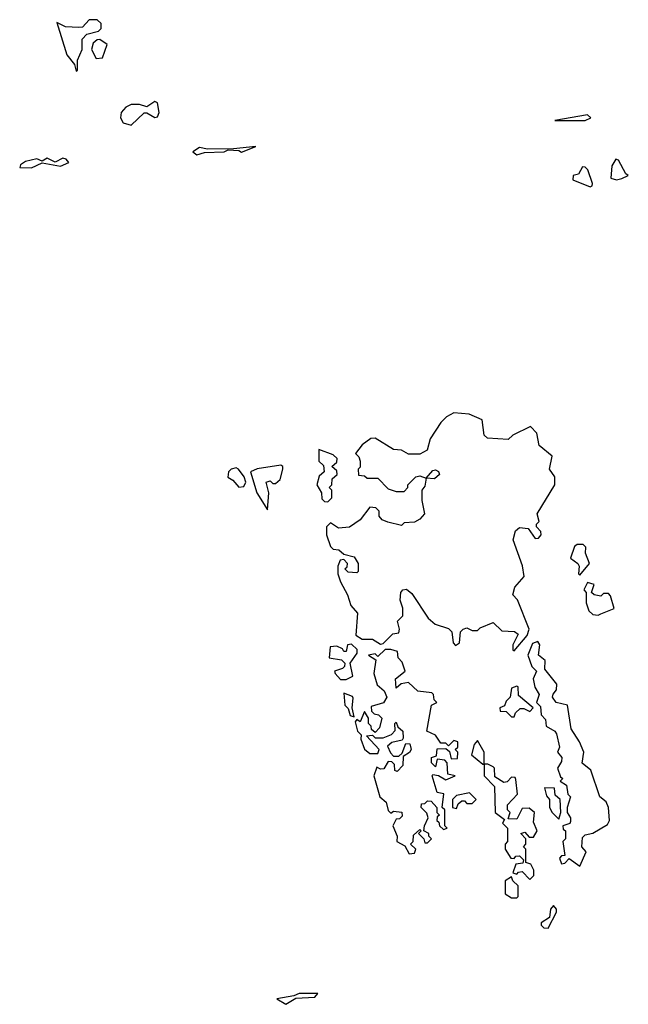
# Model space of a CAD drawing. Extents: x 1980017 to 2252640, y 74400 to 266395.
# Tile 231 of 256: x 2146160 to 2148480, y 161724 to 165479. Entities that reach past the tile are written whole.
import ezdxf

# ---------------------------------------------------------------- set-up
doc = ezdxf.new("R2010")
doc.units = 0

msp = doc.modelspace()

# ---------------------------------------------------------------- linework, layer by layer
at = {"layer": '0CON20XD'}
for points in [[(2146375, 165282.5), (2146380, 165285), (2146380, 165325), (2146398, 165365), (2146397.5, 165405), (2146416.4, 165423.6), (2146460, 165435), (2146470, 165445), (2146470, 165465), (2146455, 165479.2), (2146425, 165478.8), (2146398.8, 165451.2), (2146385, 165448.8), (2146335, 165452), (2146302, 165468), (2146340, 165345), (2146368.3, 165308.3), (2146375, 165282.5)], [(2146451.4, 165331.4), (2146475, 165333.3), (2146493.3, 165385), (2146465, 165403.8), (2146455, 165402), (2146440.3, 165389.7), (2146434, 165365), (2146451.4, 165331.4)], [(2146585, 165077.5), (2146635, 165123.8), (2146645, 165123.8), (2146675, 165106.2), (2146685, 165108.8), (2146692, 165125), (2146685, 165162.5), (2146675, 165167.5), (2146645, 165146.7), (2146616.1, 165156.1), (2146585, 165156), (2146564.2, 165145.8), (2146546.2, 165125), (2146544.4, 165104.4), (2146555, 165086.2), (2146585, 165077.5)], [(2148315, 165094.5), (2148337.5, 165105), (2148325, 165116), (2148200, 165095), (2148315, 165094.5)], [(2146835, 164964), (2146865, 164973.1), (2146940, 164975), (2146955, 164982.5), (2146995, 164980), (2147005, 164973.8), (2147060, 164995), (2146975, 164986.2), (2146875.9, 164985.9), (2146845, 164991.2), (2146820, 164975), (2146835, 164964)], [(2146205, 164913.8), (2146245, 164933.3), (2146315, 164920.8), (2146346.7, 164935), (2146337.3, 164947.3), (2146325, 164951.2), (2146295, 164936.2), (2146265, 164951.2), (2146245, 164940), (2146225, 164948.8), (2146182.3, 164937.7), (2146162.5, 164925), (2146160, 164915), (2146205, 164913.8)], [(2148435, 164868), (2148455, 164873.3), (2148480, 164885), (2148471.2, 164891.2), (2148443, 164943), (2148433, 164947), (2148417.7, 164922.3), (2148413.8, 164875), (2148435, 164868)], [(2148335, 164841.2), (2148342.5, 164845), (2148343.3, 164855), (2148326, 164906), (2148316.1, 164916.1), (2148305, 164917.5), (2148289.6, 164890.5), (2148270, 164885), (2148268.3, 164868.3), (2148335, 164841.2)], [(2148045, 163072.5), (2148095, 163130), (2148102.5, 163155), (2148057, 163267), (2148040, 163285), (2148047.5, 163315), (2148082.5, 163355), (2148076.4, 163396.4), (2148041.2, 163495), (2148050.4, 163529.5), (2148065, 163542.5), (2148098.3, 163538.3), (2148125, 163500), (2148138.3, 163501.7), (2148147.5, 163515), (2148147, 163527), (2148130, 163545), (2148130, 163555), (2148140, 163565), (2148132.5, 163595), (2148200, 163705), (2148200, 163735), (2148180, 163765), (2148190, 163815), (2148140, 163855), (2148131.7, 163901.7), (2148107, 163927), (2148040, 163895), (2148021.7, 163878.3), (2147943.6, 163883.6), (2147930, 163895), (2147923, 163953), (2147874, 163974), (2147815, 163980), (2147787.5, 163965), (2147765, 163942.5), (2147725, 163880), (2147713, 163837), (2147685, 163822.5), (2147642.5, 163822.5), (2147615, 163837.5), (2147585, 163840), (2147515, 163882.5), (2147498.3, 163881.7), (2147465, 163857.5), (2147440, 163825), (2147452.5, 163812.5), (2147457.5, 163795), (2147457.5, 163772.5), (2147450, 163765), (2147451.7, 163741.7), (2147475, 163740), (2147485, 163730), (2147525, 163730), (2147565, 163690), (2147595, 163680), (2147625, 163680), (2147640, 163695), (2147640, 163705), (2147670, 163735), (2147685, 163740), (2147710, 163730), (2147735, 163760), (2147745, 163762.5), (2147756.4, 163756.4), (2147760, 163745), (2147741.7, 163728.3), (2147710, 163730), (2147705, 163700), (2147692.5, 163685), (2147692.5, 163645), (2147702.5, 163595), (2147685.9, 163574.1), (2147665, 163562.5), (2147625, 163560), (2147615, 163550), (2147563, 163563), (2147541.7, 163571.7), (2147530, 163585), (2147530, 163605), (2147517.5, 163617.5), (2147495, 163620), (2147458.3, 163571.7), (2147417, 163543), (2147375, 163540), (2147345, 163560), (2147330, 163545), (2147330, 163515), (2147345, 163470), (2147355, 163460), (2147377, 163457), (2147395, 163440), (2147435, 163430), (2147450, 163405), (2147450, 163375), (2147445, 163370), (2147411.7, 163371.7), (2147400, 163385), (2147408.3, 163391.7), (2147410, 163405), (2147395, 163420), (2147381.7, 163418.3), (2147372.5, 163395), (2147372.5, 163365), (2147382.5, 163335), (2147410, 163285), (2147422.5, 163245), (2147447.5, 163215), (2147441.7, 163131.7), (2147465, 163116.7), (2147505, 163116.7), (2147535, 163097.5), (2147545, 163100), (2147583, 163137), (2147605, 163140), (2147607.5, 163155), (2147600, 163185), (2147620, 163205), (2147620, 163235), (2147610, 163265), (2147612.5, 163295), (2147620, 163305), (2147635, 163307.5), (2147655, 163290), (2147717, 163197), (2147743.3, 163173.3), (2147795, 163156.7), (2147807.5, 163145), (2147813, 163103), (2147821.7, 163091.7), (2147837, 163103), (2147840, 163145), (2147850, 163155), (2147865, 163160), (2147885, 163150), (2147905, 163150), (2147915, 163160), (2147965, 163180), (2147998.3, 163148.3), (2148046.1, 163146.1), (2148060, 163135), (2148040, 163095), (2148040, 163075), (2148045, 163072.5)], [(2147335, 163640), (2147350, 163655), (2147350, 163685), (2147340, 163695), (2147350, 163705), (2147351.7, 163728.3), (2147370, 163745), (2147368.3, 163758.3), (2147350, 163775), (2147368.3, 163791.7), (2147370, 163805), (2147355, 163820), (2147300, 163840), (2147300, 163795), (2147318.3, 163778.3), (2147320, 163755), (2147301.7, 163738.3), (2147292.5, 163705), (2147310, 163675), (2147311.7, 163651.7), (2147321.7, 163641.7), (2147335, 163640)], [(2147105, 163610), (2147110, 163675), (2147100, 163715), (2147115, 163720), (2147125, 163710), (2147135, 163710), (2147152.5, 163725), (2147163.3, 163765), (2147162.5, 163775), (2147155, 163780), (2147065, 163765.7), (2147040, 163755), (2147064.3, 163675), (2147105, 163610)], [(2146995, 163696.2), (2147015, 163698.8), (2147022, 163715), (2147016, 163736), (2146993.8, 163765), (2146985, 163769.4), (2146966.7, 163765), (2146956.2, 163755), (2146953.8, 163733.8), (2146972.5, 163722.5), (2146995, 163696.2)], [(2148295, 163360), (2148332.5, 163405), (2148316.7, 163445), (2148317.5, 163467.5), (2148307.5, 163477.5), (2148285, 163477.5), (2148275, 163470), (2148260, 163425), (2148287.5, 163405), (2148292.5, 163395), (2148290, 163365), (2148295, 163360)], [(2148365, 163207.5), (2148375, 163212.5), (2148426.1, 163233.9), (2148411.7, 163281.7), (2148405, 163290), (2148385, 163290), (2148375, 163280), (2148350, 163285), (2148340, 163295), (2148350, 163325), (2148325, 163332.5), (2148310, 163305), (2148320, 163295), (2148320, 163255), (2148330, 163225), (2148345, 163210), (2148365, 163207.5)], [(2148295, 162250), (2148318.8, 162305), (2148302.5, 162325), (2148305, 162360), (2148315, 162370), (2148345, 162376.2), (2148400.4, 162409.5), (2148408, 162425), (2148404.3, 162475), (2148395.6, 162495.6), (2148371.2, 162515), (2148337, 162617), (2148304.1, 162644.1), (2148310, 162685), (2148293.8, 162725), (2148262, 162775), (2148248.8, 162865), (2148205, 162874.4), (2148191.2, 162895), (2148193, 162907), (2148206.4, 162923.6), (2148207.5, 162945), (2148161.7, 163001.7), (2148162.5, 163035), (2148137.5, 163055), (2148142.5, 163095), (2148135, 163107.5), (2148115, 163100), (2148097.5, 163055), (2148111.7, 163011.7), (2148130, 162995), (2148117.5, 162965), (2148123.6, 162933.6), (2148140, 162905), (2148130, 162875), (2148145, 162860), (2148148.3, 162828.3), (2148165, 162810), (2148167.5, 162785), (2148200, 162765), (2148206, 162755), (2148217.5, 162705), (2148210, 162685), (2148226.2, 162665), (2148225, 162650), (2148210, 162625), (2148221.7, 162591.7), (2148230, 162585), (2148220, 162575), (2148245, 162560), (2148250, 162525), (2148260, 162515), (2148247.5, 162475), (2148247.5, 162455), (2148260, 162435), (2148259.3, 162420.7), (2148256.7, 162413.3), (2148230, 162405), (2148231.7, 162391.7), (2148240, 162385), (2148240, 162355), (2148230, 162345), (2148238.3, 162291.7), (2148225, 162290), (2148218.3, 162281.7), (2148225, 162260), (2148238.3, 162261.7), (2148255, 162280), (2148295, 162250)], [(2147405, 162962.5), (2147430, 162975), (2147420, 163025), (2147447, 163063), (2147447, 163077), (2147425, 163097.5), (2147410, 163095), (2147405, 163070), (2147395, 163070), (2147390, 163080), (2147369.3, 163089.3), (2147343, 163087), (2147340, 163045), (2147387, 163037), (2147400, 163025), (2147398.3, 163011.7), (2147390, 163005), (2147360, 162995), (2147362.5, 162985), (2147383, 162963), (2147405, 162962.5)], [(2147645, 162297.5), (2147665, 162300), (2147670, 162315), (2147650, 162335), (2147660, 162345), (2147661.7, 162368.3), (2147685, 162390), (2147690, 162385), (2147680, 162375), (2147700, 162355), (2147705, 162340), (2147715, 162340), (2147730, 162355), (2147720, 162365), (2147720, 162375), (2147700, 162385), (2147702.5, 162405), (2147717.5, 162435), (2147712.5, 162452.5), (2147690, 162475), (2147691.7, 162488.3), (2147705, 162490), (2147715, 162500), (2147728.3, 162498.3), (2147750, 162475), (2147750, 162455), (2147760, 162445), (2147751.7, 162438.3), (2147750, 162425), (2147758.3, 162418.3), (2147760, 162405), (2147775, 162390), (2147790, 162395), (2147780, 162405), (2147780, 162465), (2147770, 162475), (2147777, 162527), (2147751.7, 162531.7), (2147732.5, 162595), (2147735, 162600), (2147757, 162597), (2147785, 162580), (2147820, 162595), (2147791.7, 162601.7), (2147790, 162645), (2147780, 162655), (2147751.7, 162658.3), (2147745, 162630), (2147730, 162645), (2147730, 162665), (2147748.3, 162671.7), (2147751.7, 162698.3), (2147785, 162700), (2147798.3, 162688.3), (2147805, 162660), (2147828.3, 162661.7), (2147830, 162685), (2147820, 162695), (2147830, 162705), (2147830, 162725), (2147815, 162730), (2147795, 162710), (2147785, 162720), (2147765, 162720), (2147745, 162750), (2147712.5, 162765), (2147730, 162865), (2147750, 162875), (2147740, 162885), (2147737.5, 162905), (2147731.7, 162911.7), (2147678.3, 162918.3), (2147641.7, 162951.7), (2147613.8, 162946.2), (2147595, 162930), (2147592.5, 162965), (2147630, 162995), (2147618.3, 163028.3), (2147602.5, 163045), (2147600, 163070), (2147575, 163077.5), (2147553, 163077), (2147525, 163050), (2147515, 163060), (2147490, 163055), (2147517.5, 163037.5), (2147510, 162985), (2147522.5, 162942.5), (2147549.3, 162919.3), (2147560, 162895), (2147547, 162873), (2147500, 162860), (2147501.7, 162841.7), (2147511.7, 162831.7), (2147528.3, 162828.3), (2147540, 162815), (2147531.7, 162778.3), (2147515, 162760), (2147501.7, 162771.7), (2147500, 162785), (2147490, 162795), (2147490, 162815), (2147475, 162840), (2147458.3, 162801.7), (2147445, 162810), (2147438.3, 162801.7), (2147447.5, 162765), (2147461.7, 162751.7), (2147460, 162735), (2147475, 162697.5), (2147495, 162680), (2147525, 162680), (2147530, 162695), (2147481.7, 162748.3), (2147505, 162750), (2147515, 162740), (2147545, 162740), (2147577, 162753), (2147591.7, 162768.3), (2147590, 162795), (2147595, 162800), (2147601.7, 162781.7), (2147620, 162765), (2147621.7, 162738.3), (2147618.3, 162731.7), (2147578.3, 162721.7), (2147561.7, 162708.3), (2147573, 162683), (2147585, 162670), (2147605, 162670), (2147618.3, 162681.7), (2147631.7, 162718.3), (2147647, 162717), (2147652.5, 162695), (2147646.4, 162683.6), (2147621.7, 162668.3), (2147620, 162635), (2147598.3, 162611.7), (2147590, 162615), (2147588.3, 162638.3), (2147578.3, 162648.3), (2147565, 162650), (2147548.3, 162621.7), (2147535, 162620), (2147521.7, 162628.3), (2147510.6, 162595), (2147533.3, 162515), (2147556.7, 162495), (2147565, 162462.5), (2147575, 162453.3), (2147585, 162460), (2147617, 162457), (2147618.3, 162441.7), (2147608.3, 162431.7), (2147595, 162430), (2147582.9, 162405), (2147598.8, 162365), (2147597.5, 162345), (2147628.3, 162328.3), (2147645, 162297.5)], [(2148045, 162820), (2148050, 162835), (2148068.3, 162851.7), (2148081.7, 162851.7), (2148105, 162840), (2148117.5, 162855), (2148061.7, 162901.7), (2148060, 162935), (2148055, 162937.5), (2148035, 162930), (2148030, 162895), (2148015, 162880), (2148008.3, 162861.7), (2147990, 162855), (2147991.7, 162841.7), (2148015, 162840), (2148035, 162820), (2148045, 162820)], [(2147435, 162820), (2147427.5, 162855), (2147431.7, 162891.7), (2147428.3, 162898.3), (2147395, 162910), (2147400, 162865), (2147412.5, 162852.5), (2147420, 162825), (2147435, 162820)], [(2147930, 162640), (2147930, 162685), (2147905, 162730), (2147892.5, 162715), (2147882.5, 162675), (2147925, 162640), (2147930, 162640)], [(2148105, 162200), (2148120, 162215), (2148120, 162235), (2148108.3, 162258.3), (2148090, 162265), (2148090, 162315), (2148080, 162325), (2148090, 162335), (2148090, 162355), (2148070, 162375), (2148085, 162380), (2148101.7, 162361.7), (2148118.3, 162361.7), (2148132.5, 162385), (2148118.3, 162418.3), (2148122.5, 162455), (2148101.7, 162471.7), (2148075, 162470), (2148055, 162430), (2148021.7, 162431.7), (2148030, 162455), (2148020, 162465), (2148020, 162485), (2148057.5, 162525), (2148051.7, 162581.7), (2148048.3, 162588.3), (2148035, 162590), (2148018.3, 162571.7), (2148005, 162570), (2147971.7, 162591.7), (2147970, 162625), (2147965, 162630), (2147945, 162640), (2147930, 162640), (2147930, 162595), (2147970, 162555), (2147972.5, 162455), (2148008.3, 162428.3), (2148000, 162415), (2148020, 162395), (2148020, 162345), (2148010, 162335), (2148010, 162315), (2148031.7, 162281.7), (2148045, 162280), (2148051.7, 162288.3), (2148065, 162290), (2148080, 162275), (2148078.3, 162261.7), (2148051.7, 162258.3), (2148040, 162225), (2148055, 162220), (2148061.7, 162228.3), (2148075, 162230), (2148105, 162200)], [(2148215, 162430), (2148222.5, 162455), (2148220, 162505), (2148201.7, 162521.7), (2148198.3, 162548.3), (2148160, 162550), (2148168.3, 162518.3), (2148180, 162505), (2148180, 162475), (2148190, 162455), (2148215, 162430)], [(2147825, 162470), (2147831.7, 162488.3), (2147845, 162500), (2147855, 162500), (2147865, 162490), (2147885, 162490), (2147900, 162505), (2147875, 162530), (2147825, 162520), (2147810, 162505), (2147810, 162475), (2147825, 162470)], [(2148055, 162130), (2148060, 162135), (2148060, 162175), (2148040, 162195), (2148035, 162210), (2148010, 162195), (2148010, 162145), (2148035, 162130), (2148055, 162130)], [(2148175, 162013.8), (2148206.7, 162075), (2148206.7, 162086.7), (2148195, 162100), (2148183.3, 162086.7), (2148180, 162055), (2148147.5, 162035), (2148147.5, 162025), (2148157.5, 162015), (2148175, 162013.8)], [(2147175, 161723.8), (2147212.5, 161747.5), (2147285, 161751.2), (2147296.7, 161765), (2147225, 161765.6), (2147205, 161756.2), (2147140, 161745), (2147175, 161723.8)]]:
    msp.add_lwpolyline(points, dxfattribs=at)

doc.saveas('drawing.dxf')
